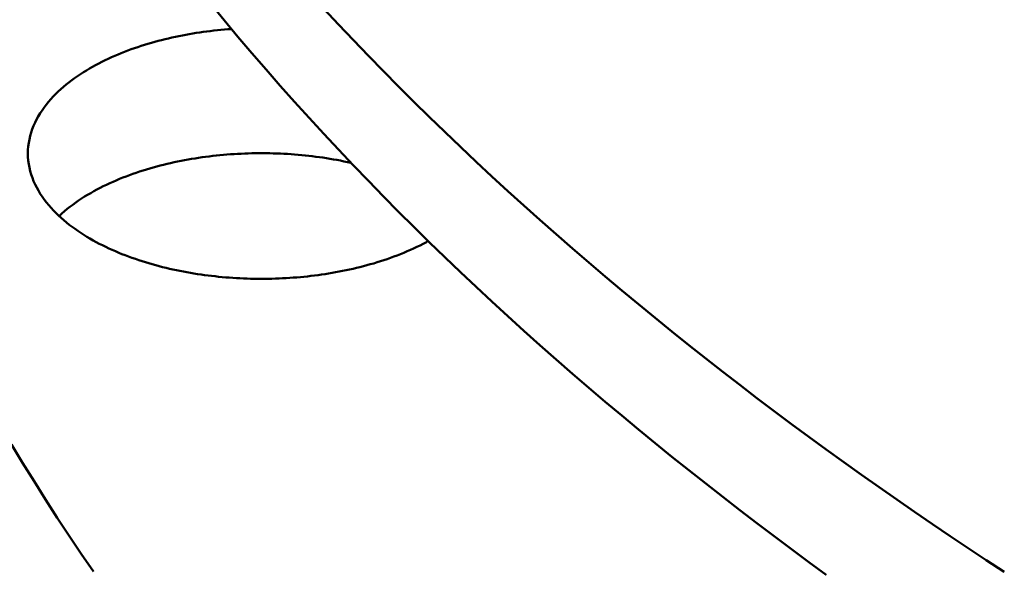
# Model space of a CAD drawing. Header units: millimetres. Extents: x 0 to 841, y 0 to 594.
# Tile 10 of 46: x 158 to 191, y 292 to 310. Entities that reach past the tile are written whole.
import ezdxf

# ---------------------------------------------------------------- set-up
doc = ezdxf.new("R2010")
doc.units = ezdxf.units.MM
doc.layers.add('FINA', color=7, linetype='CONTINUOUS', lineweight=25)
doc.layers.add('VIS', color=7, linetype='CONTINUOUS', lineweight=50)

msp = doc.modelspace()

# ---------------------------------------------------------------- linework, layer by layer
at = {"layer": 'FINA'}
for points in [[(164.512, 310.886), (164.978, 310.32), (165.449, 309.757), (165.925, 309.197), (166.405, 308.642), (166.889, 308.091), (167.377, 307.543), (167.87, 306.999), (168.367, 306.459), (168.868, 305.922), (169.373, 305.389), (169.882, 304.86), (170.394, 304.335), (170.911, 303.813), (171.431, 303.295), (171.954, 302.781), (172.481, 302.27), (173.012, 301.763), (173.546, 301.259), (174.083, 300.759), (174.624, 300.263), (175.168, 299.77), (175.715, 299.281), (176.265, 298.795), (176.818, 298.312), (177.375, 297.833), (177.934, 297.358), (178.496, 296.886), (179.061, 296.417), (179.628, 295.952), (180.199, 295.49), (180.772, 295.031), (181.348, 294.576), (181.926, 294.124), (182.507, 293.675), (183.09, 293.23), (183.676, 292.788), (184.265, 292.349), (184.855, 291.913), (185.448, 291.48)], [(168.367, 310.711), (168.868, 310.174), (169.373, 309.641), (169.882, 309.112), (170.394, 308.587), (170.911, 308.065), (171.431, 307.547), (171.954, 307.033), (172.481, 306.522), (173.012, 306.015), (173.546, 305.511), (174.083, 305.011), (174.624, 304.515), (175.168, 304.022), (175.715, 303.533), (176.265, 303.047), (176.818, 302.565), (177.375, 302.086), (177.934, 301.61), (178.496, 301.138), (179.061, 300.669), (179.628, 300.204), (180.199, 299.742), (180.772, 299.284), (181.348, 298.828), (181.926, 298.376), (182.507, 297.928), (183.09, 297.482), (183.676, 297.04), (184.265, 296.601), (184.855, 296.165), (185.448, 295.733), (186.043, 295.303), (186.641, 294.877), (187.241, 294.454), (187.843, 294.034), (188.447, 293.617), (189.053, 293.203), (189.661, 292.792), (190.271, 292.384), (190.883, 291.979), (191.498, 291.577)], [(158.31, 305.794), (158.313, 305.914), (158.323, 306.034), (158.338, 306.153), (158.36, 306.272), (158.388, 306.389), (158.421, 306.504), (158.46, 306.618), (158.504, 306.73), (158.553, 306.84), (158.607, 306.947), (158.664, 307.053), (158.727, 307.156), (158.792, 307.256), (158.862, 307.355), (158.935, 307.45), (159.01, 307.544), (159.089, 307.635), (159.17, 307.723), (159.254, 307.809), (159.341, 307.893), (159.429, 307.975), (159.519, 308.054), (159.611, 308.132), (159.705, 308.207), (159.801, 308.28), (159.898, 308.351), (159.997, 308.42), (160.096, 308.487), (160.197, 308.552), (160.3, 308.615), (160.403, 308.677), (160.507, 308.737), (160.613, 308.795), (160.719, 308.851), (160.826, 308.906), (160.934, 308.959), (161.042, 309.01), (161.152, 309.061), (161.262, 309.109), (161.373, 309.156), (161.484, 309.202), (161.596, 309.246), (161.708, 309.289), (161.821, 309.33), (161.934, 309.37), (162.048, 309.409), (162.162, 309.447), (162.277, 309.483), (162.392, 309.518), (162.508, 309.552), (162.623, 309.584), (162.74, 309.616), (162.856, 309.646), (162.973, 309.675), (163.09, 309.703), (163.207, 309.729), (163.324, 309.755), (163.442, 309.779), (163.56, 309.803), (163.678, 309.825), (163.797, 309.846), (163.915, 309.866), (164.034, 309.885), (164.153, 309.903), (164.272, 309.92), (164.391, 309.936), (164.511, 309.951), (164.63, 309.965), (164.75, 309.977), (164.869, 309.989), (164.989, 310), (165.109, 310.01), (165.229, 310.019)], [(171.854, 302.782), (171.747, 302.726), (171.639, 302.671), (171.53, 302.618), (171.421, 302.566), (171.311, 302.516), (171.2, 302.468), (171.089, 302.421), (170.977, 302.375), (170.864, 302.331), (170.751, 302.289), (170.637, 302.247), (170.523, 302.207), (170.409, 302.169), (170.294, 302.131), (170.178, 302.095), (170.063, 302.06), (169.946, 302.027), (169.83, 301.994), (169.713, 301.963), (169.596, 301.933), (169.479, 301.905), (169.361, 301.877), (169.243, 301.85), (169.125, 301.825), (169.006, 301.801), (168.887, 301.778), (168.769, 301.756), (168.649, 301.735), (168.53, 301.715), (168.411, 301.696), (168.291, 301.679), (168.171, 301.662), (168.051, 301.646), (167.931, 301.632), (167.811, 301.618), (167.691, 301.606), (167.571, 301.594), (167.45, 301.584), (167.33, 301.575), (167.209, 301.566), (167.088, 301.559), (166.968, 301.552), (166.847, 301.547), (166.726, 301.542), (166.605, 301.539), (166.484, 301.536), (166.363, 301.535), (166.242, 301.534), (166.122, 301.535), (166.001, 301.536), (165.88, 301.539), (165.759, 301.542), (165.638, 301.547), (165.517, 301.552), (165.397, 301.559), (165.276, 301.566), (165.155, 301.575), (165.035, 301.584), (164.914, 301.595), (164.794, 301.606), (164.674, 301.619), (164.553, 301.632), (164.433, 301.647), (164.314, 301.662), (164.194, 301.679), (164.074, 301.697), (163.955, 301.716), (163.835, 301.735), (163.716, 301.756), (163.597, 301.778), (163.479, 301.802), (163.36, 301.826), (163.242, 301.851), (163.124, 301.878), (163.006, 301.905), (162.889, 301.934), (162.772, 301.964), (162.655, 301.995), (162.539, 302.028), (162.422, 302.061), (162.307, 302.096), (162.191, 302.132), (162.076, 302.169), (161.962, 302.208), (161.848, 302.248), (161.734, 302.29), (161.621, 302.332), (161.508, 302.376), (161.396, 302.422), (161.285, 302.469), (161.174, 302.518), (161.064, 302.568), (160.955, 302.619), (160.846, 302.672), (160.738, 302.727), (160.631, 302.783), (160.525, 302.841), (160.42, 302.901), (160.316, 302.963), (160.213, 303.026), (160.111, 303.092), (160.011, 303.159), (159.912, 303.228), (159.814, 303.299), (159.718, 303.372), (159.623, 303.447), (159.53, 303.525), (159.439, 303.604), (159.35, 303.686), (159.263, 303.77), (159.178, 303.856), (159.096, 303.945), (159.017, 304.036), (158.941, 304.13), (158.867, 304.226), (158.797, 304.325), (158.731, 304.426), (158.668, 304.529), (158.61, 304.635), (158.555, 304.743), (158.506, 304.853), (158.462, 304.966), (158.422, 305.08), (158.389, 305.196), (158.361, 305.314), (158.339, 305.433), (158.323, 305.553), (158.313, 305.673), (158.31, 305.794)], [(159.369, 303.668), (159.459, 303.749), (159.55, 303.829), (159.644, 303.906), (159.739, 303.981), (159.836, 304.053), (159.934, 304.124), (160.034, 304.193), (160.135, 304.26), (160.238, 304.325), (160.341, 304.388), (160.446, 304.449), (160.551, 304.509), (160.658, 304.567), (160.765, 304.623), (160.873, 304.677), (160.982, 304.73), (161.092, 304.781), (161.203, 304.831), (161.314, 304.879), (161.426, 304.926), (161.538, 304.971), (161.651, 305.015), (161.765, 305.058), (161.879, 305.099), (161.993, 305.138), (162.108, 305.177), (162.223, 305.214), (162.339, 305.25), (162.455, 305.284), (162.572, 305.318), (162.689, 305.35), (162.806, 305.381), (162.923, 305.41), (163.041, 305.439), (163.159, 305.466), (163.277, 305.492), (163.396, 305.518), (163.515, 305.541), (163.634, 305.564), (163.753, 305.586), (163.872, 305.607), (163.992, 305.626), (164.112, 305.645), (164.232, 305.662), (164.352, 305.679), (164.472, 305.694), (164.592, 305.708), (164.713, 305.721), (164.833, 305.734), (164.954, 305.745), (165.075, 305.755), (165.196, 305.764), (165.317, 305.772), (165.438, 305.779), (165.559, 305.785), (165.68, 305.791), (165.801, 305.795), (165.922, 305.798), (166.043, 305.8), (166.164, 305.801), (166.285, 305.801), (166.407, 305.801), (166.528, 305.799), (166.649, 305.796), (166.77, 305.792), (166.891, 305.787), (167.012, 305.781), (167.133, 305.775), (167.254, 305.767), (167.375, 305.758), (167.496, 305.748), (167.616, 305.737), (167.737, 305.725), (167.858, 305.712), (167.978, 305.698), (168.098, 305.683), (168.218, 305.667), (168.338, 305.65), (168.458, 305.632), (168.578, 305.613), (168.697, 305.593), (168.816, 305.571), (168.936, 305.549), (169.054, 305.525), (169.173, 305.5), (169.291, 305.475)], [(171.917, 302.817), (171.907, 302.811), (171.896, 302.805), (171.886, 302.799), (171.875, 302.793), (171.864, 302.788), (171.854, 302.782)], [(157.753, 295.909), (158.132, 295.281), (158.518, 294.657), (158.91, 294.036), (159.308, 293.419), (159.712, 292.807), (160.122, 292.197), (160.537, 291.592)]]:
    msp.add_lwpolyline(points, dxfattribs=at)
at = {"layer": 'VIS'}
for points in [[(164.512, 310.886), (164.978, 310.32), (165.449, 309.757), (165.925, 309.197), (166.405, 308.642), (166.889, 308.091), (167.377, 307.543), (167.87, 306.999), (168.367, 306.459), (168.868, 305.922), (169.373, 305.389), (169.882, 304.86), (170.394, 304.335), (170.911, 303.813), (171.431, 303.295), (171.954, 302.781), (172.481, 302.27), (173.012, 301.763), (173.546, 301.259), (174.083, 300.759), (174.624, 300.263), (175.168, 299.77), (175.715, 299.281), (176.265, 298.795), (176.818, 298.312), (177.375, 297.833), (177.934, 297.358), (178.496, 296.886), (179.061, 296.417), (179.628, 295.952), (180.199, 295.49), (180.772, 295.031), (181.348, 294.576), (181.926, 294.124), (182.507, 293.675), (183.09, 293.23), (183.676, 292.788), (184.265, 292.349), (184.855, 291.913), (185.448, 291.48)], [(168.367, 310.711), (168.868, 310.174), (169.373, 309.641), (169.882, 309.112), (170.394, 308.587), (170.911, 308.065), (171.431, 307.547), (171.954, 307.033), (172.481, 306.522), (173.012, 306.015), (173.546, 305.511), (174.083, 305.011), (174.624, 304.515), (175.168, 304.022), (175.715, 303.533), (176.265, 303.047), (176.818, 302.565), (177.375, 302.086), (177.934, 301.61), (178.496, 301.138), (179.061, 300.669), (179.628, 300.204), (180.199, 299.742), (180.772, 299.284), (181.348, 298.828), (181.926, 298.376), (182.507, 297.928), (183.09, 297.482), (183.676, 297.04), (184.265, 296.601), (184.855, 296.165), (185.448, 295.733), (186.043, 295.303), (186.641, 294.877), (187.241, 294.454), (187.843, 294.034), (188.447, 293.617), (189.053, 293.203), (189.661, 292.792), (190.271, 292.384), (190.883, 291.979), (191.498, 291.577)], [(158.31, 305.794), (158.313, 305.914), (158.323, 306.034), (158.338, 306.153), (158.36, 306.272), (158.388, 306.389), (158.421, 306.504), (158.46, 306.618), (158.504, 306.73), (158.553, 306.84), (158.607, 306.947), (158.664, 307.053), (158.727, 307.156), (158.792, 307.256), (158.862, 307.355), (158.935, 307.45), (159.01, 307.544), (159.089, 307.635), (159.17, 307.723), (159.254, 307.809), (159.341, 307.893), (159.429, 307.975), (159.519, 308.054), (159.611, 308.132), (159.705, 308.207), (159.801, 308.28), (159.898, 308.351), (159.997, 308.42), (160.096, 308.487), (160.197, 308.552), (160.3, 308.615), (160.403, 308.677), (160.507, 308.737), (160.613, 308.795), (160.719, 308.851), (160.826, 308.906), (160.934, 308.959), (161.042, 309.01), (161.152, 309.061), (161.262, 309.109), (161.373, 309.156), (161.484, 309.202), (161.596, 309.246), (161.708, 309.289), (161.821, 309.33), (161.934, 309.37), (162.048, 309.409), (162.162, 309.447), (162.277, 309.483), (162.392, 309.518), (162.508, 309.552), (162.623, 309.584), (162.74, 309.616), (162.856, 309.646), (162.973, 309.675), (163.09, 309.703), (163.207, 309.729), (163.324, 309.755), (163.442, 309.779), (163.56, 309.803), (163.678, 309.825), (163.797, 309.846), (163.915, 309.866), (164.034, 309.885), (164.153, 309.903), (164.272, 309.92), (164.391, 309.936), (164.511, 309.951), (164.63, 309.965), (164.75, 309.977), (164.869, 309.989), (164.989, 310), (165.109, 310.01), (165.229, 310.019)], [(171.854, 302.782), (171.747, 302.726), (171.639, 302.671), (171.53, 302.618), (171.421, 302.566), (171.311, 302.516), (171.2, 302.468), (171.089, 302.421), (170.977, 302.375), (170.864, 302.331), (170.751, 302.289), (170.637, 302.247), (170.523, 302.207), (170.409, 302.169), (170.294, 302.131), (170.178, 302.095), (170.063, 302.06), (169.946, 302.027), (169.83, 301.994), (169.713, 301.963), (169.596, 301.933), (169.479, 301.905), (169.361, 301.877), (169.243, 301.85), (169.125, 301.825), (169.006, 301.801), (168.887, 301.778), (168.769, 301.756), (168.649, 301.735), (168.53, 301.715), (168.411, 301.696), (168.291, 301.679), (168.171, 301.662), (168.051, 301.646), (167.931, 301.632), (167.811, 301.618), (167.691, 301.606), (167.571, 301.594), (167.45, 301.584), (167.33, 301.575), (167.209, 301.566), (167.088, 301.559), (166.968, 301.552), (166.847, 301.547), (166.726, 301.542), (166.605, 301.539), (166.484, 301.536), (166.363, 301.535), (166.242, 301.534), (166.122, 301.535), (166.001, 301.536), (165.88, 301.539), (165.759, 301.542), (165.638, 301.547), (165.517, 301.552), (165.397, 301.559), (165.276, 301.566), (165.155, 301.575), (165.035, 301.584), (164.914, 301.595), (164.794, 301.606), (164.674, 301.619), (164.553, 301.632), (164.433, 301.647), (164.314, 301.662), (164.194, 301.679), (164.074, 301.697), (163.955, 301.716), (163.835, 301.735), (163.716, 301.756), (163.597, 301.778), (163.479, 301.802), (163.36, 301.826), (163.242, 301.851), (163.124, 301.878), (163.006, 301.905), (162.889, 301.934), (162.772, 301.964), (162.655, 301.995), (162.539, 302.028), (162.422, 302.061), (162.307, 302.096), (162.191, 302.132), (162.076, 302.169), (161.962, 302.208), (161.848, 302.248), (161.734, 302.29), (161.621, 302.332), (161.508, 302.376), (161.396, 302.422), (161.285, 302.469), (161.174, 302.518), (161.064, 302.568), (160.955, 302.619), (160.846, 302.672), (160.738, 302.727), (160.631, 302.783), (160.525, 302.841), (160.42, 302.901), (160.316, 302.963), (160.213, 303.026), (160.111, 303.092), (160.011, 303.159), (159.912, 303.228), (159.814, 303.299), (159.718, 303.372), (159.623, 303.447), (159.53, 303.525), (159.439, 303.604), (159.35, 303.686), (159.263, 303.77), (159.178, 303.856), (159.096, 303.945), (159.017, 304.036), (158.941, 304.13), (158.867, 304.226), (158.797, 304.325), (158.731, 304.426), (158.668, 304.529), (158.61, 304.635), (158.555, 304.743), (158.506, 304.853), (158.462, 304.966), (158.422, 305.08), (158.389, 305.196), (158.361, 305.314), (158.339, 305.433), (158.323, 305.553), (158.313, 305.673), (158.31, 305.794)], [(159.369, 303.668), (159.459, 303.749), (159.55, 303.829), (159.644, 303.906), (159.739, 303.981), (159.836, 304.053), (159.934, 304.124), (160.034, 304.193), (160.135, 304.26), (160.238, 304.325), (160.341, 304.388), (160.446, 304.449), (160.551, 304.509), (160.658, 304.567), (160.765, 304.623), (160.873, 304.677), (160.982, 304.73), (161.092, 304.781), (161.203, 304.831), (161.314, 304.879), (161.426, 304.926), (161.538, 304.971), (161.651, 305.015), (161.765, 305.058), (161.879, 305.099), (161.993, 305.138), (162.108, 305.177), (162.223, 305.214), (162.339, 305.25), (162.455, 305.284), (162.572, 305.318), (162.689, 305.35), (162.806, 305.381), (162.923, 305.41), (163.041, 305.439), (163.159, 305.466), (163.277, 305.492), (163.396, 305.518), (163.515, 305.541), (163.634, 305.564), (163.753, 305.586), (163.872, 305.607), (163.992, 305.626), (164.112, 305.645), (164.232, 305.662), (164.352, 305.679), (164.472, 305.694), (164.592, 305.708), (164.713, 305.721), (164.833, 305.734), (164.954, 305.745), (165.075, 305.755), (165.196, 305.764), (165.317, 305.772), (165.438, 305.779), (165.559, 305.785), (165.68, 305.791), (165.801, 305.795), (165.922, 305.798), (166.043, 305.8), (166.164, 305.801), (166.285, 305.801), (166.407, 305.801), (166.528, 305.799), (166.649, 305.796), (166.77, 305.792), (166.891, 305.787), (167.012, 305.781), (167.133, 305.775), (167.254, 305.767), (167.375, 305.758), (167.496, 305.748), (167.616, 305.737), (167.737, 305.725), (167.858, 305.712), (167.978, 305.698), (168.098, 305.683), (168.218, 305.667), (168.338, 305.65), (168.458, 305.632), (168.578, 305.613), (168.697, 305.593), (168.816, 305.571), (168.936, 305.549), (169.054, 305.525), (169.173, 305.5), (169.291, 305.475)], [(171.917, 302.817), (171.907, 302.811), (171.896, 302.805), (171.886, 302.799), (171.875, 302.793), (171.864, 302.788), (171.854, 302.782)], [(157.753, 295.909), (158.132, 295.281), (158.518, 294.657), (158.91, 294.036), (159.308, 293.419), (159.712, 292.807), (160.122, 292.197), (160.537, 291.592)]]:
    msp.add_lwpolyline(points, dxfattribs=at)

doc.saveas('drawing.dxf')
